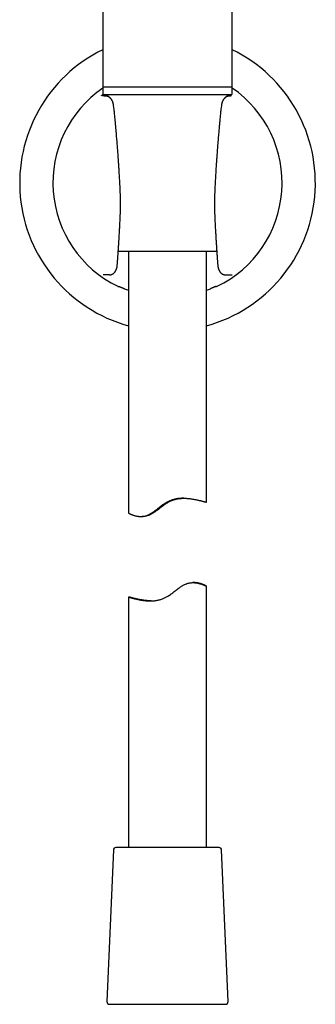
# Model space of a CAD drawing. Header units: millimetres. Extents: x 8 to 1520, y 12 to 1090.
# Tile 35 of 53: x 769 to 826, y 710 to 898. Entities that reach past the tile are written whole.
import ezdxf

# ---------------------------------------------------------------- set-up
doc = ezdxf.new("R2010")
doc.units = ezdxf.units.MM

msp = doc.modelspace()

# ---------------------------------------------------------------- linework, layer by layer
at = {"color": 7, "linetype": 'Continuous', "lineweight": 30}
for p, q in [((785.15, 950.56), (785.15, 885.56)), ((809.95, 885.56), (809.95, 950.56)), ((785.15, 885.76), (785.15, 884.26)), ((797.55, 885.56), (785.15, 885.56)), ((804.55, 885.56), (797.55, 885.56)), ((809.95, 885.56), (804.55, 885.56)), ((809.95, 884.26), (809.95, 885.76)), ((809.75, 884.06), (785.35, 884.06)), ((787.31, 881.24), (787.22, 882.02)), ((807.87, 882.02), (807.78, 881.24)), ((788.46, 860.13), (788.46, 860.13)), ((806.99, 854.06), (788.1, 854.06)), ((790.05, 854.06), (790.05, 804.08)), ((805.05, 806.12), (805.05, 854.06)), ((786.43, 849.62), (785.22, 849.62)), ((786.43, 849.62), (786.46, 849.63)), ((808.64, 849.62), (808.66, 849.62)), ((808.66, 849.62), (809.87, 849.62)), ((809.87, 849.62), (809.94, 849.62)), ((807.97, 847.89), (807.98, 847.88)), ((792.42, 803.39), (792.66, 803.39)), ((802.67, 790.74), (802.43, 790.74)), ((805.05, 740.06), (805.05, 790.04)), ((790.05, 788), (790.05, 740.06)), ((787.18, 739.59), (785.92, 710.59)), ((807.42, 740.06), (787.67, 740.06)), ((809.17, 710.59), (807.92, 739.59)), ((786.42, 710.06), (808.67, 710.06)), ((808.67, 710.06), (808.67, 710.06))]:
    msp.add_line(p, q, dxfattribs=at)
at = {"color": 7, "linetype": 'Continuous', "lineweight": 30, "flags": 128}
msp.add_lwpolyline([(789.33, 846.96), (789.68, 846.82), (790.04, 846.69), (790.05, 846.69)], dxfattribs=at)
at = {"color": 7, "linetype": 'Continuous', "lineweight": 30}
for centre, radius, start, end in [((797.55, 867.22), 28.34, 115.9433, 254.6565), ((797.55, 867.22), 28.34, 285.3435, 64.0567), ((797.55, 867.22), 21.96, 124.3745, 244.2883), ((785.35, 884.26), 0.2, 180, 270), ((786.42, 883.56), 0.5, 90, 154.335), ((797.55, 867.22), 21.96, 295.7117, 55.6255), ((808.67, 883.56), 0.5, 25.6585, 90), ((809.75, 884.26), 0.2, 270, 0), ((797.55, 867.22), 21.86, 290.0642, 292.079), ((787.67, 739.56), 0.5, 90, 177.5187), ((807.42, 739.56), 0.5, 2.4813, 90), ((786.42, 710.56), 0.5, 177.5187, 270), ((808.67, 710.56), 0.5, 270, 2.4813)]:
    msp.add_arc(centre, radius, start, end, dxfattribs=at)
for centre, start_param, end_param in [((786.04, 867.22), 4.804297, 4.812019), ((809.05, 867.22), 4.612759, 4.620481)]:
    msp.add_ellipse(centre, major_axis=(23.01, 0), ratio=0.866047, start_param=start_param, end_param=end_param, dxfattribs=at)
for points, knots in [([(785.73, 883.81), (785.67, 883.81), (785.56, 883.83), (785.4, 883.84), (785.27, 883.86), (785.16, 883.88), (785.07, 883.9), (784.99, 883.91), (784.95, 883.93), (784.92, 883.95), (784.91, 883.97), (784.92, 883.98), (784.95, 884), (785.01, 884.02), (785.08, 884.04), (785.17, 884.06), (785.25, 884.07), (785.29, 884.07)], [0, 0, 0, 0, 0.0665625, 0.133082, 0.1996758, 0.2664611, 0.3335541, 0.4010692, 0.4675395, 0.5338883, 0.6002222, 0.6666477, 0.7332709, 0.800197, 0.8670578, 0.9336305, 1, 1, 1, 1]), ([(785.82, 883.8), (785.8, 883.81), (785.75, 883.81), (785.69, 883.82), (785.63, 883.82), (785.59, 883.83), (785.55, 883.83), (785.52, 883.84), (785.49, 883.84), (785.47, 883.84), (785.46, 883.84), (785.44, 883.85), (785.43, 883.85), (785.41, 883.85), (785.4, 883.85), (785.38, 883.85), (785.37, 883.86), (785.35, 883.86), (785.33, 883.86), (785.32, 883.86), (785.3, 883.87), (785.29, 883.87), (785.28, 883.87), (785.27, 883.87), (785.26, 883.87), (785.26, 883.88), (785.26, 883.88), (785.26, 883.88)], [0, 0, 0, 0, 0.079531, 0.151783, 0.216765, 0.274475, 0.324906, 0.368043, 0.401955, 0.429385, 0.452809, 0.475745, 0.498219, 0.520229, 0.54557, 0.57126, 0.603242, 0.642455, 0.683553, 0.730365, 0.77857, 0.823037, 0.863774, 0.900798, 0.934399, 0.965512, 1, 1, 1, 1]), ([(787.22, 882.02), (787.21, 882.06), (787.2, 882.14), (787.18, 882.26), (787.16, 882.36), (787.14, 882.44), (787.12, 882.52), (787.1, 882.59), (787.07, 882.66), (787.05, 882.72), (787.02, 882.78), (787, 882.84), (786.97, 882.91), (786.94, 882.96), (786.92, 883), (786.9, 883.04), (786.88, 883.07), (786.86, 883.1), (786.83, 883.15), (786.8, 883.19), (786.76, 883.24), (786.73, 883.29), (786.69, 883.33), (786.66, 883.37), (786.63, 883.4), (786.59, 883.44), (786.55, 883.48), (786.5, 883.52), (786.44, 883.56), (786.4, 883.6), (786.34, 883.63), (786.29, 883.67), (786.21, 883.7), (786.13, 883.73), (786.07, 883.75), (786.02, 883.77), (785.99, 883.77), (785.96, 883.78), (785.93, 883.79), (785.9, 883.79), (785.88, 883.8), (785.85, 883.8), (785.83, 883.8), (785.82, 883.8)], [0, 0, 0, 0, 0.0481138, 0.0920794, 0.1311348, 0.1648245, 0.1928257, 0.2160469, 0.2502663, 0.278806, 0.3030173, 0.3288869, 0.3571946, 0.3868437, 0.4037433, 0.4200938, 0.4353746, 0.4499337, 0.470369, 0.4979868, 0.5238651, 0.5460171, 0.5710519, 0.5917573, 0.6115009, 0.6315424, 0.6573646, 0.6869815, 0.7147765, 0.7391323, 0.7610788, 0.7895249, 0.8206462, 0.853717, 0.8824866, 0.8949147, 0.9062875, 0.9177727, 0.9302311, 0.944294, 0.9604163, 0.978912, 1, 1, 1, 1]), ([(809.27, 883.8), (809.26, 883.8), (809.24, 883.8), (809.22, 883.8), (809.19, 883.79), (809.16, 883.79), (809.13, 883.78), (809.1, 883.77), (809.07, 883.77), (809.03, 883.76), (808.98, 883.74), (808.93, 883.72), (808.87, 883.7), (808.81, 883.67), (808.75, 883.63), (808.69, 883.6), (808.65, 883.56), (808.59, 883.52), (808.54, 883.48), (808.5, 883.44), (808.46, 883.4), (808.43, 883.37), (808.4, 883.33), (808.35, 883.27), (808.29, 883.2), (808.24, 883.11), (808.19, 883.03), (808.15, 882.96), (808.12, 882.89), (808.09, 882.82), (808.06, 882.76), (808.04, 882.71), (808.02, 882.65), (807.99, 882.58), (807.97, 882.5), (807.94, 882.41), (807.92, 882.3), (807.89, 882.17), (807.88, 882.07), (807.87, 882.02)], [0, 0, 0, 0, 0.021088, 0.039584, 0.055707, 0.06977, 0.082229, 0.093714, 0.105087, 0.117515, 0.136102, 0.157091, 0.179372, 0.210494, 0.23894, 0.261293, 0.286206, 0.314618, 0.344717, 0.370073, 0.389557, 0.408985, 0.429367, 0.454005, 0.502595, 0.550735, 0.580882, 0.614554, 0.649781, 0.682507, 0.7048, 0.726846, 0.753141, 0.783968, 0.812326, 0.847996, 0.891698, 0.942738, 1, 1, 1, 1]), ([(809.83, 883.88), (809.83, 883.88), (809.83, 883.88), (809.82, 883.87), (809.81, 883.87), (809.79, 883.87), (809.76, 883.86), (809.74, 883.86), (809.72, 883.86), (809.7, 883.85), (809.69, 883.85), (809.67, 883.85), (809.65, 883.85), (809.62, 883.84), (809.58, 883.84), (809.54, 883.83), (809.49, 883.83), (809.43, 883.82), (809.35, 883.81), (809.3, 883.81), (809.27, 883.8)], [0, 0, 0, 0, 0.02373, 0.099542, 0.170722, 0.237976, 0.303151, 0.365281, 0.394217, 0.421684, 0.447677, 0.476698, 0.513851, 0.559116, 0.612468, 0.673887, 0.743353, 0.820857, 0.906401, 1, 1, 1, 1]), ([(787.5, 879.48), (787.47, 879.77), (787.41, 880.36), (787.34, 880.94), (787.31, 881.24)], [0, 0, 0, 0, 0.4997056, 1, 1, 1, 1]), ([(807.78, 881.24), (807.75, 880.94), (807.68, 880.36), (807.62, 879.77), (807.6, 879.48)], [0, 0, 0, 0, 0.500294, 1, 1, 1, 1]), ([(788.46, 866.28), (788.45, 866.48), (788.43, 866.87), (788.4, 867.45), (788.37, 868), (788.34, 868.53), (788.31, 869.03), (788.28, 869.49), (788.25, 869.92), (788.23, 870.32), (788.2, 870.7), (788.18, 871.05), (788.16, 871.38), (788.14, 871.69), (788.11, 871.97), (788.1, 872.24), (788.08, 872.5), (788.05, 872.84), (788.02, 873.27), (787.98, 873.8), (787.94, 874.35), (787.89, 874.92), (787.85, 875.49), (787.8, 876.05), (787.76, 876.49), (787.74, 876.79), (787.72, 876.98), (787.7, 877.17), (787.69, 877.35), (787.67, 877.53), (787.66, 877.7), (787.64, 877.84), (787.64, 877.93), (787.63, 878), (787.62, 878.06), (787.62, 878.11), (787.62, 878.16), (787.61, 878.21), (787.61, 878.26), (787.6, 878.33), (787.59, 878.42), (787.58, 878.53), (787.57, 878.67), (787.55, 878.84), (787.54, 879.03), (787.52, 879.25), (787.5, 879.4), (787.5, 879.48)], [0, 0, 0, 0, 0.045579, 0.089201, 0.130865, 0.170572, 0.208322, 0.244114, 0.276069, 0.306285, 0.334761, 0.361498, 0.386495, 0.409752, 0.43127, 0.451067, 0.470362, 0.48987, 0.528811, 0.568577, 0.610525, 0.653358, 0.697051, 0.740116, 0.781689, 0.796174, 0.81047, 0.824575, 0.83849, 0.852214, 0.865537, 0.877397, 0.882724, 0.887649, 0.892172, 0.896292, 0.90001, 0.903325, 0.906869, 0.911861, 0.918751, 0.92754, 0.938229, 0.950818, 0.965309, 0.981703, 1, 1, 1, 1]), ([(807.6, 879.48), (807.59, 879.41), (807.58, 879.28), (807.56, 879.09), (807.55, 878.93), (807.53, 878.78), (807.52, 878.66), (807.51, 878.57), (807.51, 878.5), (807.5, 878.44), (807.5, 878.4), (807.5, 878.38), (807.49, 878.35), (807.49, 878.33), (807.49, 878.3), (807.49, 878.26), (807.48, 878.22), (807.48, 878.16), (807.47, 878.09), (807.46, 877.99), (807.44, 877.74), (807.4, 877.35), (807.36, 876.81), (807.31, 876.26), (807.26, 875.67), (807.21, 875.06), (807.17, 874.59), (807.15, 874.26), (807.13, 874.05), (807.11, 873.84), (807.1, 873.6), (807.08, 873.35), (807.06, 873.09), (807.04, 872.79), (807.01, 872.47), (806.99, 872.11), (806.96, 871.74), (806.93, 871.34), (806.9, 870.93), (806.87, 870.49), (806.84, 870.03), (806.81, 869.55), (806.78, 869.05), (806.75, 868.53), (806.72, 867.99), (806.69, 867.44), (806.66, 866.87), (806.64, 866.48), (806.63, 866.28)], [0, 0, 0, 0, 0.01573, 0.02987, 0.042422, 0.053386, 0.062763, 0.069366, 0.074867, 0.079266, 0.081844, 0.083802, 0.085836, 0.087443, 0.089551, 0.092161, 0.095273, 0.098887, 0.105579, 0.113139, 0.12079, 0.162938, 0.202219, 0.242426, 0.289521, 0.335694, 0.380949, 0.396259, 0.411553, 0.427867, 0.445491, 0.464424, 0.484665, 0.506216, 0.531433, 0.558233, 0.586616, 0.616582, 0.648131, 0.681263, 0.715978, 0.752276, 0.790157, 0.829622, 0.869924, 0.911755, 0.955113, 1, 1, 1, 1]), ([(788.46, 860.13), (788.48, 860.54), (788.51, 861.36), (788.54, 862.59), (788.54, 863.82), (788.51, 865.05), (788.48, 865.87), (788.46, 866.28)], [0, 0, 0, 0, 0.200536, 0.400525, 0.600246, 0.799978, 1, 1, 1, 1]), ([(806.63, 866.28), (806.61, 865.87), (806.58, 865.05), (806.55, 863.82), (806.56, 862.59), (806.58, 861.36), (806.61, 860.54), (806.63, 860.13)], [0, 0, 0, 0, 0.200022, 0.399754, 0.599475, 0.799464, 1, 1, 1, 1]), ([(787.92, 851.45), (787.92, 851.53), (787.93, 851.69), (787.95, 851.92), (787.97, 852.12), (787.98, 852.3), (787.99, 852.45), (788, 852.58), (788, 852.68), (788.01, 852.75), (788.01, 852.8), (788.02, 852.83), (788.02, 852.86), (788.02, 852.89), (788.02, 852.92), (788.02, 852.95), (788.03, 852.98), (788.03, 853.03), (788.03, 853.1), (788.04, 853.19), (788.05, 853.3), (788.06, 853.43), (788.07, 853.59), (788.08, 853.76), (788.09, 853.96), (788.11, 854.18), (788.12, 854.41), (788.14, 854.66), (788.16, 854.92), (788.18, 855.21), (788.2, 855.52), (788.22, 855.84), (788.24, 856.18), (788.26, 856.53), (788.28, 856.91), (788.31, 857.31), (788.33, 857.73), (788.36, 858.18), (788.38, 858.64), (788.41, 859.12), (788.43, 859.62), (788.45, 859.96), (788.46, 860.13)], [0, 0, 0, 0, 0.029235, 0.055523, 0.078865, 0.099263, 0.116718, 0.131232, 0.142804, 0.151436, 0.156873, 0.160022, 0.162993, 0.166177, 0.169575, 0.173187, 0.177013, 0.181053, 0.190209, 0.200409, 0.212558, 0.227969, 0.245857, 0.266221, 0.28906, 0.314374, 0.340721, 0.369302, 0.400114, 0.433158, 0.468432, 0.505247, 0.544211, 0.585324, 0.628585, 0.674943, 0.723536, 0.774364, 0.827425, 0.882718, 0.940244, 1, 1, 1, 1]), ([(806.63, 860.13), (806.64, 859.95), (806.66, 859.59), (806.69, 859.06), (806.71, 858.56), (806.74, 858.07), (806.77, 857.62), (806.79, 857.18), (806.82, 856.77), (806.84, 856.37), (806.86, 856), (806.89, 855.64), (806.91, 855.31), (806.93, 855), (806.95, 854.72), (806.96, 854.48), (806.98, 854.27), (806.99, 854.09), (807, 853.93), (807.01, 853.78), (807.02, 853.64), (807.03, 853.52), (807.04, 853.39), (807.04, 853.3), (807.05, 853.22), (807.05, 853.17), (807.06, 853.12), (807.06, 853.07), (807.06, 853.02), (807.07, 852.97), (807.07, 852.89), (807.08, 852.8), (807.09, 852.68), (807.1, 852.53), (807.11, 852.36), (807.12, 852.17), (807.14, 851.95), (807.16, 851.71), (807.17, 851.54), (807.18, 851.45)], [0, 0, 0, 0, 0.063371, 0.124087, 0.182147, 0.237549, 0.290293, 0.340378, 0.387803, 0.432565, 0.476604, 0.517719, 0.55591, 0.591174, 0.623512, 0.652921, 0.675674, 0.696298, 0.714793, 0.731363, 0.746977, 0.761761, 0.775712, 0.788832, 0.79508, 0.80112, 0.806952, 0.812576, 0.817992, 0.824153, 0.832383, 0.842691, 0.857015, 0.874053, 0.893807, 0.916277, 0.941465, 0.969372, 1, 1, 1, 1]), ([(786.46, 849.63), (786.5, 849.63), (786.57, 849.63), (786.66, 849.64), (786.74, 849.66), (786.81, 849.68), (786.87, 849.7), (786.92, 849.73), (786.97, 849.75), (787.02, 849.78), (787.07, 849.8), (787.11, 849.83), (787.15, 849.86), (787.2, 849.89), (787.25, 849.94), (787.3, 849.98), (787.33, 850.02), (787.37, 850.05), (787.41, 850.1), (787.45, 850.15), (787.49, 850.2), (787.52, 850.24), (787.55, 850.29), (787.57, 850.33), (787.6, 850.36), (787.62, 850.4), (787.64, 850.44), (787.66, 850.49), (787.68, 850.53), (787.7, 850.56), (787.71, 850.6), (787.73, 850.65), (787.76, 850.71), (787.79, 850.79), (787.81, 850.86), (787.83, 850.93), (787.84, 850.99), (787.86, 851.05), (787.88, 851.13), (787.89, 851.22), (787.91, 851.33), (787.91, 851.41), (787.92, 851.45)], [0, 0, 0, 0, 0.038205, 0.07763, 0.104495, 0.129716, 0.15201, 0.175048, 0.196114, 0.218385, 0.239965, 0.257304, 0.275489, 0.303503, 0.336543, 0.359871, 0.379518, 0.400353, 0.42514, 0.456126, 0.479481, 0.503387, 0.524659, 0.543289, 0.559282, 0.575386, 0.596782, 0.621523, 0.638009, 0.649819, 0.664781, 0.683132, 0.714886, 0.747711, 0.778594, 0.807562, 0.82659, 0.850365, 0.879741, 0.914704, 0.955033, 1, 1, 1, 1]), ([(807.18, 851.45), (807.18, 851.41), (807.19, 851.33), (807.2, 851.23), (807.21, 851.14), (807.23, 851.07), (807.25, 850.99), (807.27, 850.91), (807.3, 850.82), (807.33, 850.73), (807.36, 850.64), (807.39, 850.57), (807.42, 850.51), (807.44, 850.46), (807.47, 850.4), (807.51, 850.34), (807.55, 850.28), (807.58, 850.23), (807.61, 850.18), (807.65, 850.14), (807.69, 850.08), (807.74, 850.03), (807.79, 849.98), (807.83, 849.95), (807.87, 849.92), (807.9, 849.89), (807.93, 849.86), (807.98, 849.83), (808.03, 849.8), (808.07, 849.77), (808.11, 849.75), (808.14, 849.74), (808.17, 849.72), (808.21, 849.71), (808.25, 849.69), (808.31, 849.67), (808.37, 849.66), (808.45, 849.64), (808.54, 849.62), (808.61, 849.62), (808.64, 849.62)], [0, 0, 0, 0, 0.042989, 0.080888, 0.113027, 0.139226, 0.162506, 0.199468, 0.234606, 0.273528, 0.306342, 0.339968, 0.365526, 0.383818, 0.409522, 0.440602, 0.471456, 0.496478, 0.517704, 0.540951, 0.567521, 0.597589, 0.629121, 0.649759, 0.666669, 0.683093, 0.700305, 0.721664, 0.74567, 0.76689, 0.78358, 0.796535, 0.809757, 0.823998, 0.839543, 0.859623, 0.885718, 0.917857, 0.955977, 1, 1, 1, 1]), ([(788.02, 847.43), (788.04, 847.42), (788.08, 847.4), (788.12, 847.39), (788.14, 847.37), (788.15, 847.37), (788.15, 847.37)], [0, 0, 0, 0, 0.250138, 0.49945, 0.749791, 1, 1, 1, 1]), ([(788.33, 847.39), (788.33, 847.39), (788.33, 847.39), (788.35, 847.38), (788.38, 847.37), (788.41, 847.35), (788.46, 847.33), (788.51, 847.31), (788.57, 847.28), (788.65, 847.25), (788.74, 847.21), (788.85, 847.16), (788.96, 847.11), (789.08, 847.06), (789.2, 847.01), (789.29, 846.98), (789.33, 846.96)], [0, 0, 0, 0, 0.062518, 0.124482, 0.186662, 0.249818, 0.311866, 0.373805, 0.436284, 0.499936, 0.582604, 0.665497, 0.749862, 0.833245, 0.916242, 1, 1, 1, 1]), ([(806.76, 847.39), (806.76, 847.39), (806.76, 847.39), (806.74, 847.38), (806.72, 847.37), (806.7, 847.36), (806.67, 847.35), (806.63, 847.33), (806.59, 847.31), (806.55, 847.3), (806.52, 847.28), (806.49, 847.27), (806.45, 847.25), (806.42, 847.24), (806.39, 847.22), (806.35, 847.21), (806.31, 847.19), (806.27, 847.17), (806.23, 847.15), (806.18, 847.14), (806.12, 847.11), (806.05, 847.08), (805.98, 847.05), (805.91, 847.02), (805.87, 847.01), (805.83, 846.99), (805.79, 846.97), (805.77, 846.97), (805.77, 846.96), (805.76, 846.96)], [0, 0, 0, 0, 0.061263, 0.123221, 0.164987, 0.207157, 0.249764, 0.30869, 0.369961, 0.401509, 0.433669, 0.466448, 0.499854, 0.526942, 0.555214, 0.584673, 0.61532, 0.64716, 0.680192, 0.71442, 0.749844, 0.803795, 0.87102, 0.897954, 0.931239, 0.958086, 0.986286, 0.994954, 1, 1, 1, 1]), ([(807.07, 847.43), (807.05, 847.42), (807.01, 847.4), (806.97, 847.39), (806.95, 847.37), (806.94, 847.37), (806.94, 847.37)], [0, 0, 0, 0, 0.255246, 0.506457, 0.754432, 1, 1, 1, 1]), ([(790.05, 804.08), (790.05, 804.08), (790.04, 804.08), (790.05, 804.08), (790.07, 804.06), (790.11, 804.04), (790.17, 804), (790.25, 803.96), (790.35, 803.91), (790.47, 803.85), (790.6, 803.79), (790.76, 803.73), (790.94, 803.66), (791.13, 803.6), (791.35, 803.53), (791.58, 803.48), (791.81, 803.44), (792.01, 803.41), (792.18, 803.39), (792.37, 803.39), (792.56, 803.39), (792.76, 803.4), (792.96, 803.43), (793.16, 803.46), (793.37, 803.51), (793.58, 803.58), (793.8, 803.67), (794.01, 803.77), (794.23, 803.88), (794.44, 804.01), (794.65, 804.14), (794.86, 804.29), (795.1, 804.46), (795.35, 804.65), (795.63, 804.87), (795.91, 805.09), (796.17, 805.29), (796.42, 805.48), (796.68, 805.67), (796.95, 805.86), (797.23, 806.03), (797.52, 806.2), (797.82, 806.34), (798.12, 806.46), (798.4, 806.56), (798.67, 806.64), (798.95, 806.71), (799.23, 806.77), (799.52, 806.81), (799.79, 806.85), (800.07, 806.87), (800.34, 806.88), (800.6, 806.88), (800.86, 806.88), (801.12, 806.87), (801.39, 806.85), (801.66, 806.82), (801.94, 806.79), (802.21, 806.75), (802.48, 806.71), (802.73, 806.66), (802.99, 806.62), (803.25, 806.56), (803.5, 806.51), (803.74, 806.45), (803.96, 806.4), (804.17, 806.35), (804.34, 806.3), (804.47, 806.27), (804.59, 806.24), (804.69, 806.21), (804.78, 806.19), (804.85, 806.17), (804.89, 806.16), (804.92, 806.15)], [0, 0, 0, 0, 0.000683, 0.014693, 0.028687, 0.044826, 0.060977, 0.077117, 0.093677, 0.110249, 0.126811, 0.143932, 0.161066, 0.178188, 0.19575, 0.213325, 0.230883, 0.241937, 0.252996, 0.264048, 0.275338, 0.286636, 0.297923, 0.309012, 0.320112, 0.331199, 0.342751, 0.35432, 0.365878, 0.377449, 0.389032, 0.400621, 0.4122, 0.42797, 0.443747, 0.45952, 0.473487, 0.487462, 0.501432, 0.515393, 0.529817, 0.54427, 0.558715, 0.573128, 0.585494, 0.597871, 0.610238, 0.622997, 0.635767, 0.648527, 0.660875, 0.673231, 0.685579, 0.698183, 0.710793, 0.723398, 0.738099, 0.75281, 0.767512, 0.78251, 0.797516, 0.812514, 0.830117, 0.847733, 0.865336, 0.883415, 0.901508, 0.919586, 0.932879, 0.946177, 0.959469, 0.972977, 0.986492, 1, 1, 1, 1]), ([(800.7, 806.88), (800.62, 806.88), (800.45, 806.87), (800.19, 806.85), (799.92, 806.83), (799.64, 806.79), (799.35, 806.73), (799.07, 806.67), (798.8, 806.59), (798.53, 806.5), (798.26, 806.39), (797.99, 806.27), (797.72, 806.13), (797.44, 805.96), (797.15, 805.77), (796.84, 805.55), (796.54, 805.33), (796.24, 805.1), (795.94, 804.87), (795.64, 804.63), (795.34, 804.41), (795.07, 804.22), (794.83, 804.07), (794.63, 803.94), (794.42, 803.82), (794.2, 803.72), (793.98, 803.63), (793.77, 803.55), (793.55, 803.49), (793.34, 803.45), (793.13, 803.41), (792.92, 803.4), (792.76, 803.39), (792.68, 803.39), (792.66, 803.39)], [0, 0, 0, 0, 0.028728, 0.059251, 0.089752, 0.12107, 0.152413, 0.183727, 0.214276, 0.244853, 0.275402, 0.306991, 0.338613, 0.370209, 0.409997, 0.44983, 0.489689, 0.529513, 0.57011, 0.610741, 0.651349, 0.691916, 0.718858, 0.745812, 0.772745, 0.80045, 0.828183, 0.855878, 0.882893, 0.90994, 0.936961, 0.964899, 0.992862, 1, 1, 1, 1]), ([(800.62, 806.88), (800.59, 806.88), (800.52, 806.88), (800.4, 806.88), (800.26, 806.87), (800.11, 806.86), (799.96, 806.85), (799.79, 806.84), (799.62, 806.82), (799.44, 806.79), (799.27, 806.76), (799.09, 806.72), (798.91, 806.68), (798.73, 806.64), (798.54, 806.58), (798.33, 806.51), (798.1, 806.42), (797.84, 806.31), (797.58, 806.19), (797.34, 806.05), (797.1, 805.9), (796.88, 805.75), (796.65, 805.59), (796.44, 805.43), (796.22, 805.27), (796.01, 805.1), (795.8, 804.94), (795.59, 804.77), (795.39, 804.61), (795.19, 804.46), (794.99, 804.32), (794.81, 804.19), (794.64, 804.07), (794.48, 803.97), (794.33, 803.88), (794.2, 803.81), (794.08, 803.75), (793.98, 803.7), (793.9, 803.66), (793.85, 803.64), (793.81, 803.62), (793.79, 803.61), (793.8, 803.61), (793.83, 803.62), (793.88, 803.64), (793.94, 803.66), (794.01, 803.69), (794.08, 803.72), (794.17, 803.76), (794.29, 803.81), (794.44, 803.89), (794.6, 803.98), (794.77, 804.09), (794.95, 804.2), (795.14, 804.33), (795.33, 804.47), (795.53, 804.62), (795.74, 804.78), (795.96, 804.94), (796.18, 805.12), (796.41, 805.29), (796.65, 805.47), (796.89, 805.65), (797.15, 805.83), (797.4, 805.99), (797.62, 806.12), (797.82, 806.22), (798.02, 806.32), (798.21, 806.4), (798.41, 806.48), (798.61, 806.55), (798.82, 806.62), (799.02, 806.67), (799.24, 806.72), (799.46, 806.77), (799.7, 806.81), (799.93, 806.84), (800.14, 806.86), (800.34, 806.87), (800.52, 806.88), (800.62, 806.88), (800.67, 806.88)], [0, 0, 0, 0, 0.007164, 0.017525, 0.027545, 0.037574, 0.047594, 0.057932, 0.068279, 0.078616, 0.088187, 0.097767, 0.107338, 0.117226, 0.127124, 0.137012, 0.1505, 0.16399, 0.177836, 0.191685, 0.204957, 0.218243, 0.23152, 0.245153, 0.258795, 0.272428, 0.286317, 0.300216, 0.314102, 0.328486, 0.342887, 0.357264, 0.370815, 0.384365, 0.398302, 0.412238, 0.425796, 0.439353, 0.453308, 0.467262, 0.480813, 0.494364, 0.508277, 0.522189, 0.536283, 0.550377, 0.560058, 0.569747, 0.579427, 0.593166, 0.606904, 0.621067, 0.635231, 0.648631, 0.662032, 0.675716, 0.689402, 0.703721, 0.718054, 0.732377, 0.7471, 0.761833, 0.776554, 0.792308, 0.80806, 0.818815, 0.829578, 0.840331, 0.850862, 0.861404, 0.871935, 0.88289, 0.893857, 0.904812, 0.918354, 0.931898, 0.945814, 0.959731, 0.973662, 0.987593, 1, 1, 1, 1]), ([(804.92, 806.15), (804.94, 806.15), (804.98, 806.13), (805.02, 806.12), (805.05, 806.12), (805.04, 806.12), (805.04, 806.12)], [0, 0, 0, 0, 0.286462, 0.573145, 0.859604, 1, 1, 1, 1]), ([(790.18, 787.98), (790.15, 787.98), (790.11, 787.99), (790.07, 788), (790.04, 788.01), (790.05, 788), (790.07, 787.99), (790.11, 787.98), (790.18, 787.96), (790.27, 787.93), (790.38, 787.9), (790.51, 787.86), (790.66, 787.81), (790.83, 787.77), (791.02, 787.72), (791.23, 787.66), (791.46, 787.61), (791.71, 787.55), (791.98, 787.49), (792.27, 787.44), (792.58, 787.38), (792.9, 787.34), (793.21, 787.3), (793.51, 787.27), (793.79, 787.25), (794.08, 787.24), (794.36, 787.24), (794.63, 787.25), (794.9, 787.27), (795.18, 787.3), (795.45, 787.34), (795.74, 787.39), (796.02, 787.46), (796.29, 787.54), (796.56, 787.63), (796.84, 787.74), (797.11, 787.86), (797.37, 788), (797.65, 788.16), (797.95, 788.35), (798.25, 788.57), (798.55, 788.8), (798.85, 789.03), (799.15, 789.26), (799.45, 789.49), (799.75, 789.72), (800.02, 789.91), (800.26, 790.06), (800.47, 790.19), (800.68, 790.3), (800.89, 790.41), (801.11, 790.5), (801.33, 790.58), (801.54, 790.64), (801.75, 790.68), (801.96, 790.71), (802.17, 790.73), (802.38, 790.74), (802.6, 790.74), (802.84, 790.72), (803.08, 790.69), (803.31, 790.65), (803.54, 790.6), (803.75, 790.54), (803.94, 790.48), (804.13, 790.42), (804.3, 790.36), (804.45, 790.3), (804.59, 790.24), (804.71, 790.19), (804.82, 790.14), (804.91, 790.1), (804.98, 790.07), (805.02, 790.05), (805.04, 790.04), (805.05, 790.04), (805.04, 790.05), (805.02, 790.06), (804.98, 790.09), (804.92, 790.12), (804.84, 790.17), (804.74, 790.22), (804.62, 790.27), (804.49, 790.33), (804.33, 790.4), (804.15, 790.47), (803.96, 790.53), (803.74, 790.59), (803.51, 790.65), (803.28, 790.69), (803.08, 790.72), (802.91, 790.73), (802.77, 790.74), (802.69, 790.74), (802.67, 790.74)], [0, 0, 0, 0, 0.012493, 0.024995, 0.037488, 0.050348, 0.063218, 0.076078, 0.08857, 0.101071, 0.113563, 0.126408, 0.139263, 0.152108, 0.164799, 0.177498, 0.190189, 0.203222, 0.216266, 0.229299, 0.242435, 0.255582, 0.268718, 0.278904, 0.289102, 0.299299, 0.309483, 0.318477, 0.327477, 0.33647, 0.345704, 0.354946, 0.364179, 0.373186, 0.382202, 0.391209, 0.400523, 0.409847, 0.419163, 0.430895, 0.442639, 0.454392, 0.466134, 0.478104, 0.490084, 0.502057, 0.514019, 0.521963, 0.52991, 0.537851, 0.54602, 0.554197, 0.562363, 0.570329, 0.578303, 0.586271, 0.594508, 0.602753, 0.610993, 0.62203, 0.633078, 0.644119, 0.655452, 0.666792, 0.678127, 0.689783, 0.701447, 0.713103, 0.725025, 0.736956, 0.748877, 0.761845, 0.774824, 0.78779, 0.797869, 0.807959, 0.81805, 0.828129, 0.839753, 0.851386, 0.863011, 0.874938, 0.886874, 0.898803, 0.911135, 0.923475, 0.935807, 0.948456, 0.961115, 0.973761, 0.981723, 0.989688, 0.997648, 1, 1, 1, 1]), ([(794.39, 787.25), (794.33, 787.25), (794.19, 787.25), (793.97, 787.26), (793.7, 787.28), (793.43, 787.3), (793.15, 787.34), (792.88, 787.38), (792.61, 787.42), (792.36, 787.46), (792.1, 787.51), (791.85, 787.56), (791.59, 787.62), (791.35, 787.68), (791.13, 787.73), (790.92, 787.78), (790.75, 787.82), (790.62, 787.86), (790.51, 787.89), (790.4, 787.92), (790.32, 787.94), (790.24, 787.96), (790.2, 787.97), (790.18, 787.98)], [0, 0, 0, 0, 0.0242, 0.06497, 0.105722, 0.153253, 0.200813, 0.248348, 0.296837, 0.345352, 0.393843, 0.450755, 0.507708, 0.56462, 0.623071, 0.681567, 0.740016, 0.782992, 0.825985, 0.86896, 0.912634, 0.956327, 1, 1, 1, 1]), ([(793.8, 787.26), (793.8, 787.26), (793.82, 787.26), (793.86, 787.26), (793.92, 787.26), (793.97, 787.25), (794.06, 787.25), (794.15, 787.25), (794.24, 787.25), (794.27, 787.25)], [0, 0, 0, 0, 0.174498, 0.3489963, 0.4686995, 0.5885002, 0.7082036, 0.8827006, 1, 1, 1, 1]), ([(794.33, 787.25), (794.3, 787.25), (794.22, 787.25), (794.11, 787.25), (794, 787.25), (793.91, 787.26), (793.85, 787.26), (793.82, 787.26), (793.8, 787.26), (793.8, 787.26), (793.8, 787.26), (793.8, 787.26)], [0, 0, 0, 0, 0.073848, 0.2255, 0.377152, 0.533026, 0.6889, 0.781039, 0.873178, 0.966238, 1, 1, 1, 1])]:
    msp.add_open_spline(points, degree=3, knots=knots, dxfattribs=at)

doc.saveas('drawing.dxf')
